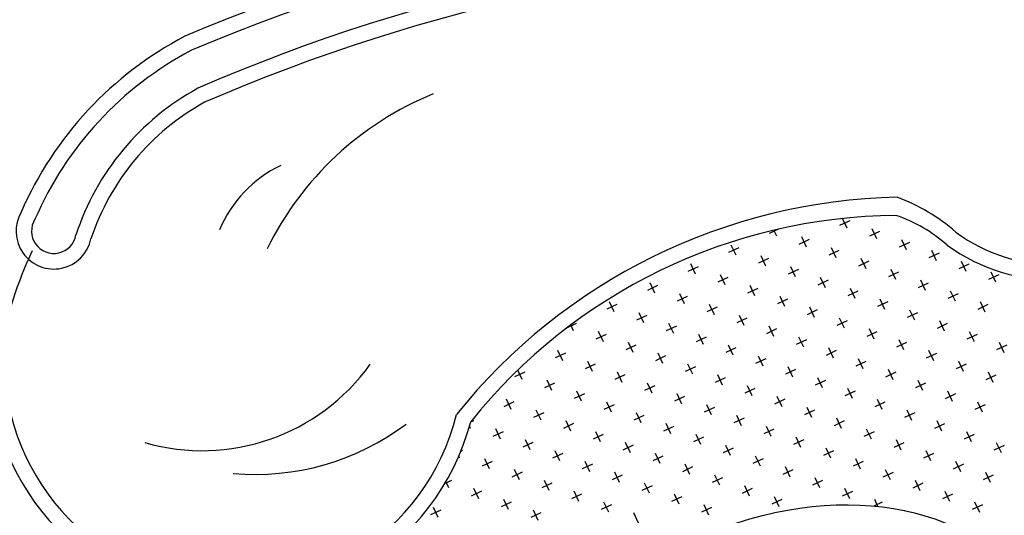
# Model space of a CAD drawing. Header units: millimetres. Extents: x -30782 to 40110, y 35885 to 73818.
# Tile 4 of 166: x -25534 to -23860, y 38881 to 39724. Entities that reach past the tile are written whole.
import ezdxf

# ---------------------------------------------------------------- set-up
doc = ezdxf.new("R2010")
doc.units = ezdxf.units.MM

# ---------------------------------------------------------------- blocks, each defined once
blk = doc.blocks.new('A$C30AE1D3B')
for p, q in [((1464.1, 1942.3, -685.7), (1446.8, 1934.2, -685.7)), ((1459.4, 1929.6, -685.7), (1451.7, 1946.1, -685.7)), ((1343.9, 1928.3, -685.7), (1327.1, 1920.4, -685.7)), ((1339.8, 1915.8, -685.7), (1334.9, 1926.2, -685.7)), ((1510.1, 1911.2, -685.7), (1502, 1928.4, -685.7)), ((1395, 1910.1, -685.7), (1377.7, 1902, -685.7)), ((1390.4, 1897.4, -685.7), (1382.3, 1914.7, -685.7)), ((1514.7, 1923.8, -685.7), (1497.4, 1915.8, -685.7)), ((1560.7, 1892.7, -685.7), (1552.7, 1910, -685.7)), ((1275.3, 1896.3, -685.7), (1258, 1888.2, -685.7)), ((1270.7, 1883.6, -685.7), (1262.6, 1900.9, -685.7)), ((1445.6, 1891.6, -685.7), (1428.4, 1883.6, -685.7)), ((1441, 1879, -685.7), (1433, 1896.2, -685.7)), ((1565.3, 1905.4, -685.7), (1548.1, 1897.3, -685.7)), ((1611.3, 1874.3, -685.7), (1603.3, 1891.6, -685.7)), ((1325.9, 1877.8, -685.7), (1308.7, 1869.8, -685.7)), ((1321.3, 1865.2, -685.7), (1313.3, 1882.5, -685.7)), ((1491.7, 1860.5, -685.7), (1483.6, 1877.8, -685.7)), ((1616, 1887, -685.7), (1598.7, 1878.9, -685.7)), ((1206.2, 1864.1, -685.7), (1189, 1856, -685.7)), ((1201.6, 1851.4, -685.7), (1193.6, 1868.7, -685.7)), ((1376.6, 1859.4, -685.7), (1359.3, 1851.4, -685.7)), ((1372, 1846.8, -685.7), (1363.9, 1864, -685.7)), ((1496.3, 1873.2, -685.7), (1479, 1865.1, -685.7)), ((1542.3, 1842.1, -685.7), (1534.2, 1859.4, -685.7)), ((1666.6, 1868.5, -685.7), (1649.3, 1860.5, -685.7)), ((1662, 1855.9, -685.7), (1653.9, 1873.1, -685.7)), ((1256.9, 1845.6, -685.7), (1239.6, 1837.6, -685.7)), ((1252.3, 1833, -685.7), (1244.2, 1850.3, -685.7)), ((1422.6, 1828.3, -685.7), (1414.5, 1845.6, -685.7)), ((1546.9, 1854.8, -685.7), (1529.6, 1846.7, -685.7)), ((1717.2, 1850.1, -685.7), (1700, 1842.1, -685.7)), ((1712.6, 1837.5, -685.7), (1704.6, 1854.7, -685.7)), ((1137.2, 1831.9, -685.7), (1119.9, 1823.8, -685.7)), ((1132.6, 1819.2, -685.7), (1124.5, 1836.5, -685.7)), ((1307.5, 1827.2, -685.7), (1290.2, 1819.2, -685.7)), ((1302.9, 1814.6, -685.7), (1294.8, 1831.8, -685.7)), ((1427.2, 1841, -685.7), (1409.9, 1832.9, -685.7)), ((1473.2, 1809.9, -685.7), (1465.2, 1827.2, -685.7)), ((1597.5, 1836.3, -685.7), (1580.3, 1828.3, -685.7)), ((1592.9, 1823.7, -685.7), (1584.9, 1840.9, -685.7)), ((1187.8, 1813.4, -685.7), (1170.5, 1805.4, -685.7)), ((1183.2, 1800.8, -685.7), (1175.2, 1818, -685.7)), ((1358.1, 1808.8, -685.7), (1340.9, 1800.7, -685.7)), ((1353.5, 1796.1, -685.7), (1345.5, 1813.4, -685.7)), ((1477.8, 1822.6, -685.7), (1460.6, 1814.5, -685.7)), ((1523.9, 1791.5, -685.7), (1515.8, 1808.7, -685.7)), ((1648.2, 1817.9, -685.7), (1630.9, 1809.9, -685.7)), ((1643.5, 1805.3, -685.7), (1635.5, 1822.5, -685.7)), ((1068.1, 1799.7, -685.7), (1050.9, 1791.6, -685.7)), ((1063.5, 1787, -685.7), (1055.5, 1804.3, -685.7)), ((1238.4, 1795, -685.7), (1221.2, 1787, -685.7)), ((1233.8, 1782.4, -685.7), (1225.8, 1799.6, -685.7)), ((1404.2, 1777.7, -685.7), (1396.1, 1795, -685.7)), ((1528.5, 1804.1, -685.7), (1511.2, 1796.1, -685.7)), ((1698.8, 1799.5, -685.7), (1681.5, 1791.4, -685.7)), ((1694.2, 1786.8, -685.7), (1686.1, 1804.1, -685.7)), ((1118.8, 1781.2, -685.7), (1101.5, 1773.2, -685.7)), ((1114.1, 1768.6, -685.7), (1106.1, 1785.8, -685.7)), ((1289.1, 1776.6, -685.7), (1271.8, 1768.5, -685.7)), ((1284.5, 1763.9, -685.7), (1276.4, 1781.2, -685.7)), ((1408.8, 1790.4, -685.7), (1391.5, 1782.3, -685.7)), ((1454.8, 1759.3, -685.7), (1446.7, 1776.5, -685.7)), ((1579.1, 1785.7, -685.7), (1561.8, 1777.7, -685.7)), ((1574.5, 1773, -685.7), (1566.4, 1790.3, -685.7)), ((999.1, 1767.5, -685.7), (983.6, 1760.2, -685.7)), ((994.5, 1754.8, -685.7), (989.7, 1764.9, -685.7)), ((1169.4, 1762.8, -685.7), (1152.1, 1754.8, -685.7)), ((1164.8, 1750.2, -685.7), (1156.7, 1767.4, -685.7)), ((1339.7, 1758.2, -685.7), (1322.4, 1750.1, -685.7)), ((1335.1, 1745.5, -685.7), (1327.1, 1762.8, -685.7)), ((1459.4, 1771.9, -685.7), (1442.1, 1763.9, -685.7)), ((1505.4, 1740.8, -685.7), (1497.4, 1758.1, -685.7)), ((1629.7, 1767.3, -685.7), (1612.5, 1759.2, -685.7)), ((1625.1, 1754.6, -685.7), (1617.1, 1771.9, -685.7)), ((1049.7, 1749, -685.7), (1032.4, 1741, -685.7)), ((1045.1, 1736.4, -685.7), (1037, 1753.6, -685.7)), ((1220, 1744.4, -685.7), (1202.8, 1736.3, -685.7)), ((1215.4, 1731.7, -685.7), (1207.4, 1749, -685.7)), ((1385.7, 1727.1, -685.7), (1377.7, 1744.3, -685.7)), ((1510, 1753.5, -685.7), (1492.8, 1745.5, -685.7)), ((1680.4, 1748.8, -685.7), (1663.1, 1740.8, -685.7)), ((1675.8, 1736.2, -685.7), (1667.7, 1753.5, -685.7)), ((1100.3, 1730.6, -685.7), (1083.1, 1722.6, -685.7)), ((1095.7, 1717.9, -685.7), (1087.7, 1735.2, -685.7)), ((1270.6, 1726, -685.7), (1253.4, 1717.9, -685.7)), ((1266, 1713.3, -685.7), (1258, 1730.6, -685.7)), ((1390.3, 1739.7, -685.7), (1373.1, 1731.7, -685.7)), ((1436.4, 1708.6, -685.7), (1428.3, 1725.9, -685.7)), ((1560.7, 1735.1, -685.7), (1543.4, 1727, -685.7)), ((1556.1, 1722.4, -685.7), (1548, 1739.7, -685.7)), ((1731, 1730.4, -685.7), (1713.7, 1722.4, -685.7)), ((1726.4, 1717.8, -685.7), (1718.3, 1735, -685.7)), ((980.6, 1716.8, -685.7), (963.4, 1708.8, -685.7)), ((976, 1704.2, -685.7), (968, 1721.4, -685.7)), ((1151, 1712.2, -685.7), (1133.7, 1704.1, -685.7)), ((1146.3, 1699.5, -685.7), (1138.3, 1716.8, -685.7)), ((1321.3, 1707.5, -685.7), (1304, 1699.5, -685.7)), ((1316.7, 1694.9, -685.7), (1308.6, 1712.1, -685.7)), ((1441, 1721.3, -685.7), (1423.7, 1713.2, -685.7)), ((1487, 1690.2, -685.7), (1478.9, 1707.5, -685.7)), ((1611.3, 1716.6, -685.7), (1594, 1708.6, -685.7)), ((1606.7, 1704, -685.7), (1598.6, 1721.3, -685.7)), ((1031.3, 1698.4, -685.7), (1014, 1690.4, -685.7)), ((1026.7, 1685.7, -685.7), (1018.6, 1703, -685.7)), ((1201.6, 1693.7, -685.7), (1184.3, 1685.7, -685.7)), ((1197, 1681.1, -685.7), (1188.9, 1698.4, -685.7)), ((1367.3, 1676.4, -685.7), (1359.3, 1693.7, -685.7)), ((1491.6, 1702.9, -685.7), (1474.3, 1694.8, -685.7)), ((1661.9, 1698.2, -685.7), (1644.7, 1690.2, -685.7)), ((1657.3, 1685.6, -685.7), (1649.3, 1702.8, -685.7)), ((911.6, 1684.6, -685.7), (894.3, 1676.6, -685.7)), ((907, 1672, -685.7), (899.5, 1688, -685.7)), ((1081.9, 1680, -685.7), (1064.6, 1671.9, -685.7)), ((1077.3, 1667.3, -685.7), (1069.2, 1684.6, -685.7)), ((1252.2, 1675.3, -685.7), (1235, 1667.3, -685.7)), ((1247.6, 1662.7, -685.7), (1239.6, 1679.9, -685.7)), ((1371.9, 1689.1, -685.7), (1354.6, 1681, -685.7)), ((1417.9, 1658, -685.7), (1409.9, 1675.3, -685.7)), ((1542.2, 1684.4, -685.7), (1525, 1676.4, -685.7)), ((1537.6, 1671.8, -685.7), (1529.6, 1689, -685.7)), ((1712.6, 1679.8, -685.7), (1695.3, 1671.7, -685.7)), ((1708, 1667.1, -685.7), (1699.9, 1684.4, -685.7)), ((962.2, 1666.2, -685.7), (944.9, 1658.1, -685.7)), ((957.6, 1653.5, -685.7), (949.5, 1670.8, -685.7)), ((1132.5, 1661.5, -685.7), (1115.3, 1653.5, -685.7)), ((1127.9, 1648.9, -685.7), (1119.9, 1666.2, -685.7)), ((1298.2, 1644.2, -685.7), (1290.2, 1661.5, -685.7)), ((1422.5, 1670.7, -685.7), (1405.3, 1662.6, -685.7)), ((1592.9, 1666, -685.7), (1575.6, 1658, -685.7)), ((1588.3, 1653.4, -685.7), (1580.2, 1670.6, -685.7)), ((1012.8, 1647.8, -685.7), (995.6, 1639.7, -685.7)), ((1008.2, 1635.1, -685.7), (1000.2, 1652.4, -685.7)), ((1183.2, 1643.1, -685.7), (1165.9, 1635.1, -685.7)), ((1178.6, 1630.5, -685.7), (1170.5, 1647.7, -685.7)), ((1302.9, 1656.9, -685.7), (1285.6, 1648.8, -685.7)), ((1348.9, 1625.8, -685.7), (1340.8, 1643.1, -685.7)), ((1473.2, 1652.2, -685.7), (1455.9, 1644.2, -685.7)), ((1468.6, 1639.6, -685.7), (1460.5, 1656.8, -685.7)), ((1643.5, 1647.6, -685.7), (1626.2, 1639.5, -685.7)), ((1638.9, 1634.9, -685.7), (1630.8, 1652.2, -685.7)), ((893.1, 1634, -685.7), (875.9, 1625.9, -685.7)), ((888.5, 1621.3, -685.7), (880.5, 1638.6, -685.7)), ((1063.5, 1629.3, -685.7), (1046.2, 1621.3, -685.7)), ((1058.9, 1616.7, -685.7), (1050.8, 1633.9, -685.7)), ((1233.8, 1624.7, -685.7), (1216.5, 1616.6, -685.7)), ((1229.2, 1612, -685.7), (1221.1, 1629.3, -685.7)), ((1353.5, 1638.5, -685.7), (1336.2, 1630.4, -685.7)), ((1399.5, 1607.4, -685.7), (1391.5, 1624.6, -685.7)), ((1523.8, 1633.8, -685.7), (1506.5, 1625.8, -685.7)), ((1519.2, 1621.2, -685.7), (1511.2, 1638.4, -685.7)), ((1694.1, 1629.2, -685.7), (1676.9, 1621.1, -685.7)), ((1689.5, 1616.5, -685.7), (1681.5, 1633.8, -685.7)), ((943.8, 1615.6, -685.7), (926.5, 1607.5, -685.7)), ((939.2, 1602.9, -685.7), (931.1, 1620.2, -685.7)), ((1114.1, 1610.9, -685.7), (1096.8, 1602.9, -685.7)), ((1109.5, 1598.3, -685.7), (1101.4, 1615.5, -685.7)), ((1279.8, 1593.6, -685.7), (1271.8, 1610.9, -685.7)), ((1404.1, 1620, -685.7), (1386.9, 1612, -685.7)), ((1574.4, 1615.4, -685.7), (1557.2, 1607.3, -685.7)), ((1569.8, 1602.7, -685.7), (1561.8, 1620, -685.7)), ((819.5, 1589.1, -685.7), (817.6, 1593.1, -685.7)), ((824.1, 1601.8, -685.7), (819.4, 1599.6, -685.7)), ((994.4, 1597.1, -685.7), (977.1, 1589.1, -685.7)), ((989.8, 1584.5, -685.7), (981.7, 1601.7, -685.7)), ((1164.7, 1592.5, -685.7), (1147.5, 1584.4, -685.7)), ((1160.1, 1579.8, -685.7), (1152.1, 1597.1, -685.7)), ((1284.4, 1606.3, -685.7), (1267.2, 1598.2, -685.7)), ((1330.4, 1575.2, -685.7), (1322.4, 1592.4, -685.7)), ((1454.7, 1601.6, -685.7), (1437.5, 1593.6, -685.7)), ((1450.1, 1588.9, -685.7), (1442.1, 1606.2, -685.7)), ((1625.1, 1597, -685.7), (1607.8, 1588.9, -685.7)), ((1620.5, 1584.3, -685.7), (1612.4, 1601.6, -685.7)), ((874.7, 1583.4, -685.7), (857.4, 1575.3, -685.7)), ((870.1, 1570.7, -685.7), (862.1, 1588, -685.7)), ((1045, 1578.7, -685.7), (1027.8, 1570.7, -685.7)), ((1040.4, 1566.1, -685.7), (1032.4, 1583.3, -685.7)), ((1215.4, 1574.1, -685.7), (1198.1, 1566, -685.7)), ((1210.8, 1561.4, -685.7), (1202.7, 1578.7, -685.7)), ((1335.1, 1587.8, -685.7), (1317.8, 1579.8, -685.7)), ((1381.1, 1556.7, -685.7), (1373, 1574, -685.7)), ((1505.4, 1583.2, -685.7), (1488.1, 1575.1, -685.7)), ((1500.8, 1570.5, -685.7), (1492.7, 1587.8, -685.7)), ((1675.7, 1578.5, -685.7), (1658.4, 1570.5, -685.7)), ((1671.1, 1565.9, -685.7), (1663, 1583.1, -685.7)), ((925.3, 1564.9, -685.7), (908.1, 1556.9, -685.7)), ((920.7, 1552.3, -685.7), (912.7, 1569.5, -685.7)), ((1095.7, 1560.3, -685.7), (1078.4, 1552.2, -685.7)), ((1091.1, 1547.6, -685.7), (1083, 1564.9, -685.7)), ((1261.4, 1543, -685.7), (1253.3, 1560.2, -685.7)), ((1385.7, 1569.4, -685.7), (1368.4, 1561.4, -685.7)), ((1556, 1564.7, -685.7), (1538.7, 1556.7, -685.7)), ((1551.4, 1552.1, -685.7), (1543.4, 1569.4, -685.7)), ((1726.3, 1560.1, -685.7), (1709.1, 1552, -685.7)), ((1721.7, 1547.4, -685.7), (1713.7, 1564.7, -685.7)), ((801, 1538.5, -685.7), (799.4, 1542, -685.7)), ((805.7, 1551.2, -685.7), (802.7, 1549.8, -685.7)), ((976, 1546.5, -685.7), (958.7, 1538.5, -685.7)), ((971.4, 1533.8, -685.7), (963.3, 1551.1, -685.7)), ((1146.3, 1541.9, -685.7), (1129, 1533.8, -685.7)), ((1141.7, 1529.2, -685.7), (1133.6, 1546.5, -685.7)), ((1266, 1555.6, -685.7), (1248.7, 1547.6, -685.7)), ((1312, 1524.5, -685.7), (1304, 1541.8, -685.7)), ((1436.3, 1551, -685.7), (1419.1, 1542.9, -685.7)), ((1431.7, 1538.3, -685.7), (1423.7, 1555.6, -685.7)), ((1606.6, 1546.3, -685.7), (1589.4, 1538.3, -685.7)), ((1602, 1533.7, -685.7), (1594, 1550.9, -685.7)), ((856.3, 1532.7, -685.7), (839, 1524.7, -685.7)), ((851.7, 1520.1, -685.7), (843.6, 1537.3, -685.7)), ((1026.6, 1528.1, -685.7), (1009.3, 1520, -685.7)), ((1022, 1515.4, -685.7), (1014, 1532.7, -685.7)), ((1196.9, 1523.4, -685.7), (1179.7, 1515.4, -685.7)), ((1192.3, 1510.8, -685.7), (1184.3, 1528, -685.7)), ((1316.6, 1537.2, -685.7), (1299.4, 1529.1, -685.7)), ((1362.7, 1506.1, -685.7), (1354.6, 1523.4, -685.7)), ((1487, 1532.5, -685.7), (1469.7, 1524.5, -685.7)), ((1482.3, 1519.9, -685.7), (1474.3, 1537.2, -685.7)), ((1657.3, 1527.9, -685.7), (1640, 1519.8, -685.7)), ((1652.7, 1515.2, -685.7), (1644.6, 1532.5, -685.7)), ((906.9, 1514.3, -685.7), (889.7, 1506.3, -685.7)), ((902.3, 1501.6, -685.7), (894.3, 1518.9, -685.7)), ((1077.2, 1509.6, -685.7), (1060, 1501.6, -685.7)), ((1072.6, 1497, -685.7), (1064.6, 1514.3, -685.7)), ((1243, 1492.3, -685.7), (1234.9, 1509.6, -685.7)), ((1367.3, 1518.8, -685.7), (1350, 1510.7, -685.7)), ((1537.6, 1514.1, -685.7), (1520.3, 1506.1, -685.7)), ((1533, 1501.5, -685.7), (1524.9, 1518.7, -685.7)), ((1707.9, 1509.5, -685.7), (1690.6, 1501.4, -685.7)), ((1703.3, 1496.8, -685.7), (1695.3, 1514.1, -685.7)), ((787.2, 1500.5, -685.7), (775.6, 1495.1, -685.7)), ((782.6, 1487.9, -685.7), (777.6, 1498.6, -685.7)), ((957.5, 1495.9, -685.7), (940.3, 1487.8, -685.7)), ((952.9, 1483.2, -685.7), (944.9, 1500.5, -685.7)), ((1127.9, 1491.2, -685.7), (1110.6, 1483.2, -685.7)), ((1123.3, 1478.6, -685.7), (1115.2, 1495.8, -685.7)), ((1247.6, 1505, -685.7), (1230.3, 1496.9, -685.7)), ((1293.6, 1473.9, -685.7), (1285.5, 1491.2, -685.7)), ((1417.9, 1500.3, -685.7), (1400.6, 1492.3, -685.7)), ((1413.3, 1487.7, -685.7), (1405.2, 1504.9, -685.7)), ((1588.2, 1495.7, -685.7), (1571, 1487.6, -685.7)), ((1583.6, 1483, -685.7), (1575.6, 1500.3, -685.7)), ((837.9, 1482.1, -685.7), (820.6, 1474, -685.7)), ((833.2, 1469.4, -685.7), (825.2, 1486.7, -685.7)), ((1008.2, 1477.4, -685.7), (990.9, 1469.4, -685.7)), ((1003.6, 1464.8, -685.7), (995.5, 1482.1, -685.7)), ((1173.9, 1460.1, -685.7), (1165.8, 1477.4, -685.7)), ((1298.2, 1486.6, -685.7), (1280.9, 1478.5, -685.7)), ((1468.5, 1481.9, -685.7), (1451.3, 1473.9, -685.7)), ((1463.9, 1469.3, -685.7), (1455.9, 1486.5, -685.7)), ((1638.8, 1477.3, -685.7), (1621.6, 1469.2, -685.7)), ((1634.2, 1464.6, -685.7), (1626.2, 1481.9, -685.7)), ((888.5, 1463.7, -685.7), (871.2, 1455.6, -685.7)), ((883.9, 1451, -685.7), (875.8, 1468.3, -685.7)), ((1058.8, 1459, -685.7), (1041.5, 1451, -685.7)), ((1054.2, 1446.4, -685.7), (1046.2, 1463.6, -685.7)), ((1178.5, 1472.8, -685.7), (1161.2, 1464.7, -685.7)), ((1224.5, 1441.7, -685.7), (1216.5, 1459, -685.7)), ((1348.8, 1468.1, -685.7), (1331.6, 1460.1, -685.7)), ((1344.2, 1455.5, -685.7), (1336.2, 1472.7, -685.7)), ((1519.2, 1463.5, -685.7), (1505.1, 1456.9, -685.7)), ((1512, 1456.3, -685.7), (1506.5, 1468.1, -685.7)), ((1689.5, 1458.8, -685.7), (1672.2, 1450.8, -685.7)), ((1684.9, 1446.2, -685.7), (1676.8, 1463.4, -685.7)), ((768.8, 1449.9, -685.7), (751.5, 1441.8, -685.7)), ((764.2, 1437.2, -685.7), (756.1, 1454.5, -685.7)), ((939.1, 1445.2, -685.7), (921.9, 1437.2, -685.7)), ((934.5, 1432.6, -685.7), (926.5, 1449.9, -685.7)), ((1104.8, 1427.9, -685.7), (1096.8, 1445.2, -685.7)), ((1229.1, 1454.4, -685.7), (1211.9, 1446.3, -685.7)), ((1557.3, 1449.2, -685.7), (1557.1, 1449.7, -685.7))]:
    blk.add_line(p, q)
for centre, radius, start, end in [((1659.5, -897.1, -685.7), 3420.6, 90.7208, 112.8056), ((1659.5, -897.1, -685.7), 3394.2, 90.8361, 112.7864), ((1813.7, 2153.8, -685.7), 312.9, 234.002, 97.2975), ((1813.7, 2153.8, -685.7), 286.5, 233.7284, 97.6892), ((1588.1, -668.8, -685.7), 3092.5, 90.4124, 113.4876), ((1588.1, -668.8, -685.7), 3066.1, 90.5286, 113.4647), ((619.4, 1711.2, -685.7), 615.2, 117.6759, 156.4537), ((619.4, 1711.2, -685.7), 588.8, 117.7842, 156.6248), ((567.5, 1780.8, -685.7), 440.9, 118.7219, 161.8776), ((567.5, 1780.8, -685.7), 414.5, 118.8865, 161.6537), ((959.4, 1656.7, -685.7), 540.9, 112.1011, 153.9261), ((589.4, 1843.7, -685.7), 213.6, 115.7538, 157.0585), ((1564.8, 996.8, -685.7), 985.5, 91.1759, 141.3181), ((1432.1, 1679.7, -685.7), 322.7, 48.8986, 69.5858), ((111, 1924.5, -685.7), 64.4, 149.6532, 348.1693), ((111, 1924.5, -685.7), 38, 147.5708, 350.1051), ((1550.3, 1015.2, -685.7), 936.1, 90.475, 141.314), ((1463.9, 1715.4, -685.7), 248.6, 48.16, 71.5623), ((697.5, 1596.6, -685.7), 689.3, 154.6956, 164.5124), ((416.7, 1707.2, -685.7), 416.9, 169.0069, 345.147), ((416.7, 1707.2, -685.7), 390.5, 169.155, 345.9996), ((363, 1902.3, -685.7), 351.2, 253.9105, 324.4711), ((454.2, 1934.3, -685.7), 423.6, 264.8014, 307.1039)]:
    blk.add_arc(centre, radius, start, end)
blk.add_ellipse((1353.7, 1139.3, -685.7), major_axis=(414.6, 150.9), ratio=0.680002)

msp = doc.modelspace()

# ---------------------------------------------------------------- block references
msp.add_blockref('A$C30AE1D3B', (-25586.7, 37440.2))

doc.saveas('drawing.dxf')
